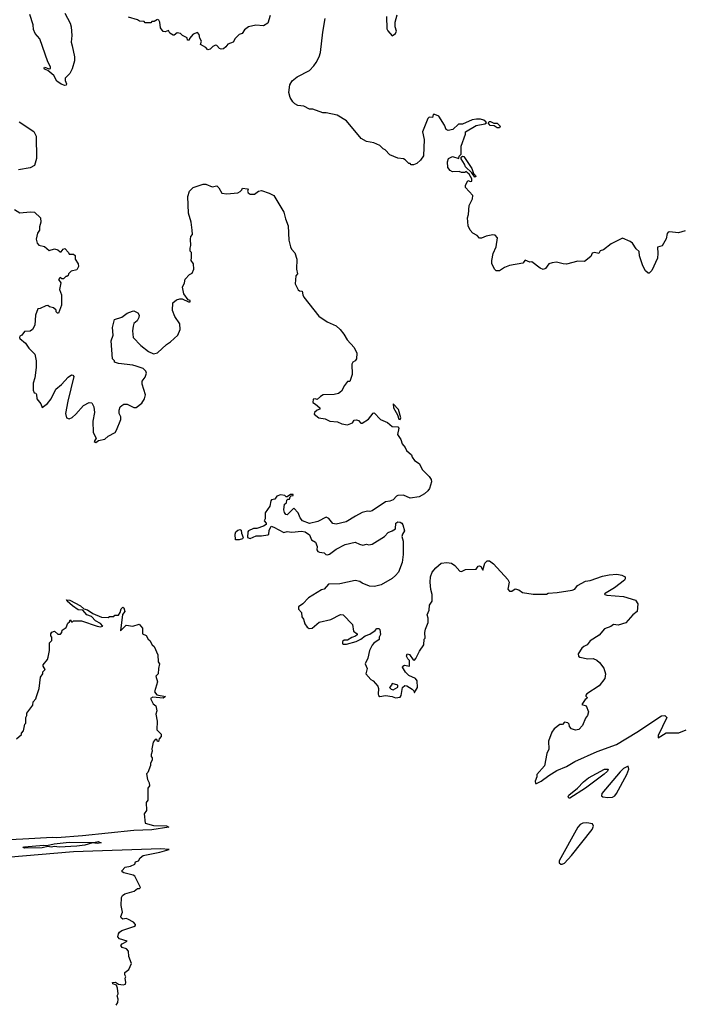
# Model space of a CAD drawing. Extents: x 1985742 to 2252716, y 78271 to 266492.
# Tile 134 of 250: x 2067822 to 2073750, y 212940 to 221748. Entities that reach past the tile are written whole.
import ezdxf

# ---------------------------------------------------------------- set-up
doc = ezdxf.new("R2010")
doc.units = 0

msp = doc.modelspace()

# ---------------------------------------------------------------- linework, layer by layer
at = {"layer": '0CON10XD'}
for points in [[(2068293.3, 221513.3), (2068312.5, 221415), (2068311.7, 221378.3), (2068291.7, 221308.3), (2068270, 221265), (2068230, 221225), (2068230, 221205), (2068242.5, 221175), (2068238.3, 221161.7), (2068225, 221160), (2068195, 221170), (2068155, 221197.5), (2068128, 221248), (2068073.6, 221293.6), (2068043.8, 221305), (2068040, 221315), (2068045, 221322.5), (2068085, 221307.5), (2068098.3, 221311.7), (2068097.5, 221325), (2068075, 221370), (2068003.3, 221575), (2067960, 221625), (2067945, 221660), (2067943, 221703), (2067914.2, 221794.2)], [(2068227.5, 221805), (2068273.3, 221715), (2068283, 221683), (2068287.5, 221605), (2068282.5, 221545), (2068293.3, 221513.3)], [(2069055, 221750), (2069025, 221730), (2069005, 221730), (2068995, 221720), (2068945, 221720), (2068935, 221730), (2068893, 221733), (2068877, 221747), (2068795, 221770)], [(2070063.3, 221785), (2070042.5, 221715), (2070005, 221693.8), (2069935, 221698), (2069870, 221685), (2069832.3, 221657.7), (2069812.5, 221625), (2069786.4, 221613.6), (2069750.5, 221579.5), (2069731.2, 221545), (2069685, 221530), (2069667.5, 221505), (2069645, 221486.7), (2069625, 221482.5), (2069609.3, 221489.3), (2069585, 221517.5), (2069575, 221520), (2069551.7, 221508.3), (2069526.4, 221483.6), (2069505, 221477.5), (2069487.5, 221497.5), (2069440, 221525), (2069447.5, 221555), (2069433, 221583), (2069427.5, 221615), (2069411.7, 221631.7), (2069375, 221617.5), (2069341.7, 221578.3), (2069337.5, 221565), (2069325, 221563.3), (2069320, 221585), (2069280, 221605), (2069260, 221625), (2069230.7, 221629.3), (2069205, 221610), (2069195, 221610), (2069167, 221627), (2069155, 221650), (2069125, 221637.5), (2069105, 221642.5), (2069082.5, 221675), (2069077.5, 221725), (2069065, 221750)], [(2071104.5, 221775), (2071107.5, 221665), (2071115, 221647.5), (2071155, 221603.8), (2071184, 221625), (2071194.2, 221645), (2071180, 221685), (2071180, 221725), (2071200.5, 221789.5)], [(2073363.3, 219673.3), (2073337, 219697), (2073305, 219747.5), (2073285, 219762.5), (2073215, 219792.5), (2073115, 219742.5), (2073045, 219687.5), (2073015, 219680), (2073002.5, 219657.5), (2072965, 219664.4), (2072945, 219660), (2072930.5, 219629.5), (2072875, 219583.3), (2072815, 219586.7), (2072715, 219562), (2072683.9, 219563.9), (2072625, 219580), (2072585, 219573.3), (2072556.4, 219563.6), (2072525, 219522.5), (2072505, 219513.3), (2072477.5, 219525), (2072405, 219582.5), (2072385, 219580), (2072345, 219596.7), (2072325, 219570), (2072205, 219550), (2072159.3, 219530.7), (2072115, 219502.5), (2072085, 219502.5), (2072073, 219513), (2072047.5, 219565), (2072047.5, 219595), (2072058.8, 219655), (2072083.8, 219715), (2072096.7, 219795), (2072075, 219818.8), (2072055, 219824), (2071995, 219812.5), (2071955, 219793.3), (2071935, 219793.3), (2071915, 219817.5), (2071875, 219837.5), (2071853.9, 219863.9), (2071833.3, 219905), (2071830, 219975), (2071836.4, 220003.6), (2071842.5, 220085), (2071872.5, 220145), (2071877.5, 220175), (2071810, 220245), (2071810, 220265), (2071831.7, 220308.3), (2071855, 220300), (2071868.3, 220301.7), (2071867.5, 220325), (2071842.5, 220365), (2071815, 220390), (2071805, 220380), (2071775, 220380), (2071755, 220390), (2071695, 220387.5), (2071675, 220397.5), (2071652.5, 220425), (2071650, 220475), (2071660, 220505), (2071695, 220522.5), (2071750, 220505), (2071753.9, 220526.1), (2071772.5, 220545), (2071771.2, 220615), (2071810, 220725), (2071810, 220745), (2071905, 220800), (2071982.5, 220815), (2071997.5, 220825), (2071993.3, 220835), (2071975, 220848.8), (2071945, 220857.5), (2071908.3, 220858.3), (2071869.5, 220850.5), (2071785, 220813.3), (2071748.3, 220811.7), (2071697.5, 220765), (2071655, 220756.7), (2071636.4, 220766.4), (2071624.3, 220804.3), (2071572.5, 220885), (2071535, 220900), (2071520, 220900), (2071516.7, 220873.3), (2071485, 220876), (2071473.8, 220865), (2071426.7, 220745), (2071441.2, 220675), (2071435, 220530), (2071407.7, 220492.3), (2071375, 220462.5), (2071345, 220450), (2071325, 220450), (2071315, 220460), (2071305, 220460), (2071270, 220495), (2071255, 220502.5), (2071205, 220507.5), (2071135, 220537.5), (2071093, 220583), (2071075, 220592.5), (2071045, 220622.5), (2070990, 220645), (2070925, 220658.8), (2070877.5, 220685), (2070745, 220842.5), (2070663.6, 220893.6), (2070565, 220913.3), (2070535, 220913.3), (2070445, 220946.7), (2070415, 220946.7), (2070365, 220973.8), (2070310.5, 220980.5), (2070282.5, 220995), (2070265, 221012.5), (2070242.7, 221052.7), (2070231.2, 221095), (2070238.8, 221165), (2070260.3, 221199.7), (2070305, 221236.2), (2070415, 221293.8), (2070455, 221333.8), (2070475.7, 221364.3), (2070502, 221415), (2070512.5, 221455), (2070534.2, 221635), (2070556.7, 221756.7)], [(2067818.8, 220835), (2067948.3, 220748.3), (2067970.7, 220705), (2067972.5, 220505), (2067955, 220441.8), (2067915, 220421.2), (2067812.5, 220405)], [(2072115, 220780), (2072095, 220780), (2072067.3, 220797.3), (2072032.1, 220802.1), (2072012.5, 220825), (2072023.9, 220836.1), (2072033.6, 220836.4), (2072065, 220822), (2072095, 220822), (2072120, 220795), (2072115, 220780)], [(2071895, 220337.5), (2071866.7, 220376.7), (2071810, 220430), (2071802.5, 220455), (2071773, 220503), (2071773.3, 220516.7), (2071782.5, 220527.5), (2071796.7, 220525), (2071868, 220415), (2071883, 220373), (2071900, 220355), (2071902.5, 220345), (2071895, 220337.5)], [(2067775, 220050), (2067825, 220020), (2067915, 220030), (2067956.4, 220026.4), (2068010, 219975), (2068012.5, 219935), (2068000, 219895), (2068000, 219865), (2067983, 219837), (2067970, 219785), (2067978.3, 219748.3), (2067995, 219730), (2068045, 219720), (2068085, 219682.5), (2068135, 219697.5), (2068165, 219690), (2068185, 219670), (2068195, 219670), (2068210, 219695), (2068225, 219700), (2068260, 219665), (2068265, 219650), (2068295, 219650), (2068305, 219650), (2068317.7, 219637.7), (2068317.5, 219605), (2068346.7, 219565), (2068349.3, 219540.7), (2068335, 219510), (2068281.7, 219498.3), (2068260, 219475), (2068255, 219460), (2068245, 219450), (2068235, 219450), (2068215, 219430), (2068198.3, 219428.3), (2068185, 219440), (2068170, 219425), (2068190, 219395), (2068180, 219335), (2068197.5, 219285), (2068197.5, 219235), (2068196.4, 219193.6), (2068168.3, 219121.7), (2068161.7, 219121.7), (2068150, 219135), (2068148.3, 219148.3), (2068125, 219170), (2068088.3, 219178.3), (2068075, 219190), (2068055, 219187.5), (2068007, 219163), (2067985, 219160), (2067962.5, 219105), (2067956.7, 219015), (2067937.5, 218975), (2067915, 218962.5), (2067865, 218957.5), (2067843, 218927), (2067823.6, 218916.4), (2067820, 218905), (2067822.5, 218895), (2067873, 218853), (2067905, 218810), (2067957, 218757), (2067970, 218695), (2067971.2, 218635), (2067958, 218545), (2067942.5, 218495), (2067943.3, 218435), (2067950.7, 218410.7), (2067966, 218406), (2067973.3, 218395), (2067976.2, 218355), (2068010.7, 218310.7), (2068025, 218277.5), (2068072.5, 218315), (2068103.3, 218355), (2068145, 218442.5), (2068197.5, 218485), (2068255, 218550), (2068285, 218570), (2068298.3, 218568.3), (2068307.5, 218555), (2068253.8, 218335), (2068233.6, 218226.4), (2068242.5, 218185), (2068265, 218177.5), (2068290.7, 218189.3), (2068325, 218217.5), (2068393.9, 218296.1), (2068445, 218322.5), (2068469.3, 218319.3), (2068486.7, 218285), (2068491.2, 218235), (2068476.7, 218155), (2068480, 218055), (2068507.5, 218005), (2068490, 217975), (2068505, 217966.2), (2068526.4, 217983.6), (2068585.5, 217994.5), (2068615, 218020.8), (2068676.7, 218055), (2068690, 218075), (2068728.3, 218171.7), (2068726.7, 218195), (2068713.3, 218225), (2068712.5, 218255), (2068722.5, 218285), (2068735, 218297.5), (2068755, 218307.5), (2068785, 218307.5), (2068845, 218277.5), (2068865, 218277.5), (2068915, 218317.5), (2068940, 218355), (2068947, 218393), (2068917, 218487), (2068917.5, 218515), (2068945, 218550), (2068957, 218587), (2068950, 218605), (2068927, 218627), (2068865, 218647.5), (2068835, 218656.7), (2068705, 218672.5), (2068670, 218685), (2068670, 218695), (2068653, 218713), (2068640, 218875), (2068657.5, 218925), (2068652.5, 218995), (2068670, 219065), (2068735, 219087.5), (2068785, 219122.5), (2068830.7, 219139.3), (2068845, 219142.5), (2068880, 219125), (2068890, 219105), (2068887.5, 219085), (2068872.5, 219055), (2068845, 219030), (2068837.5, 219005), (2068832.5, 218965), (2068837.5, 218905), (2068905, 218832.5), (2068975, 218780), (2069018.3, 218758.3), (2069055, 218767.5), (2069135, 218842.5), (2069172.5, 218865), (2069237.5, 218925), (2069258.8, 218975), (2069255.9, 219025.9), (2069211.7, 219091.7), (2069190, 219145), (2069192.5, 219215), (2069225, 219242.5), (2069255, 219250), (2069275, 219249.2), (2069332.5, 219225), (2069346.7, 219225), (2069346.2, 219235), (2069330.8, 219240.8), (2069290, 219295), (2069277.5, 219355), (2069297, 219393), (2069303, 219427), (2069341.7, 219468.3), (2069365, 219480), (2069380, 219515), (2069376, 219565), (2069357.5, 219595), (2069358.3, 219621.7), (2069360, 219665), (2069348.3, 219678.3), (2069346.7, 219705), (2069353, 219727), (2069350, 219785), (2069353, 219807), (2069367.5, 219825), (2069366.4, 219863.6), (2069356.7, 219935), (2069333, 220017), (2069327.5, 220165), (2069342.5, 220215), (2069375, 220247.5), (2069465, 220277.5), (2069487, 220277), (2069545, 220252.5), (2069585, 220260), (2069603, 220243), (2069630, 220195), (2069675, 220190), (2069775, 220200), (2069795, 220210), (2069810, 220225), (2069815, 220240), (2069860, 220235), (2069866.7, 220225), (2069860, 220215), (2069865, 220200), (2069885, 220187.5), (2069921.7, 220188.3), (2069960, 220215), (2069985, 220220), (2070055, 220196.7), (2070097.5, 220175), (2070186.2, 220025), (2070200, 219965), (2070223.3, 219905), (2070230, 219775), (2070244, 219715), (2070254.2, 219694.2), (2070285, 219662.5), (2070302, 219605), (2070298.8, 219515), (2070306.7, 219475), (2070293.3, 219455), (2070286.2, 219385), (2070315, 219332.5), (2070325, 219322.5), (2070349.3, 219319.3), (2070354, 219285), (2070364, 219265), (2070500, 219095), (2070574.3, 219044.3), (2070655, 219008.8), (2070690, 218975), (2070723.3, 218935), (2070751.2, 218885), (2070816.1, 218816.1), (2070838, 218765), (2070836.2, 218715), (2070825, 218697.5), (2070802.5, 218685), (2070792.5, 218665), (2070795.6, 218575), (2070775, 218512.5), (2070755, 218510), (2070727.5, 218475), (2070701.2, 218425), (2070675, 218404.2), (2070635, 218395.8), (2070538.8, 218391.2), (2070512.7, 218377.3), (2070485, 218350), (2070465, 218357.5), (2070447, 218353), (2070443.6, 218323.6), (2070469.3, 218309.3), (2070507.5, 218275), (2070507.5, 218265), (2070483.9, 218256.1), (2070460, 218235), (2070458.3, 218218.3), (2070500, 218185), (2070555, 218176.7), (2070597, 218157), (2070665, 218150), (2070705, 218132.5), (2070755, 218123.3), (2070799.5, 218140.5)], [(2073775, 219857.5), (2073715, 219840), (2073635, 219850), (2073625, 219846.7), (2073616.1, 219833.9), (2073605, 219787.5), (2073570, 219725), (2073528.3, 219711.7), (2073532.5, 219655), (2073527.5, 219615), (2073476.7, 219505), (2073455, 219480), (2073445, 219480), (2073420.7, 219500.7), (2073397.5, 219545), (2073367.5, 219635), (2073363.3, 219673.3)], [(2071225, 218171.2), (2071233.6, 218186.4), (2071211.7, 218261.7), (2071165, 218310), (2071166.2, 218275), (2071201.9, 218211.9), (2071214.2, 218175), (2071225, 218171.2)], [(2070799.5, 218140.5), (2070815.7, 218164.3), (2070835, 218169.4), (2070852.2, 218162.2), (2070875, 218138.8), (2070885, 218138.8), (2070942.5, 218175), (2070985, 218226.7), (2070995, 218230), (2071051.5, 218171.5), (2071113.3, 218143.3), (2071155, 218110), (2071206.7, 218105), (2071215.7, 218095), (2071203.3, 218036.7), (2071232.7, 217992.7), (2071245, 217952.5), (2071270.7, 217920.7), (2071282.5, 217895), (2071327.5, 217855), (2071332.5, 217835), (2071354, 217805), (2071395, 217776.7), (2071425, 217722.5), (2071485, 217662.5), (2071502.5, 217635), (2071506.7, 217615), (2071488, 217555), (2071475, 217533.3), (2071445, 217506.7), (2071395, 217480), (2071317, 217467), (2071255, 217493.3), (2071205, 217490), (2071194.2, 217485.8), (2071165, 217453.1), (2071135, 217440.9), (2071095.4, 217434.6), (2070975.3, 217354.7), (2070955, 217349.5), (2070935, 217352.5), (2070885, 217340), (2070826.4, 217306.4), (2070743.3, 217255), (2070655, 217236), (2070625, 217241.2), (2070586.7, 217285), (2070565, 217296.2), (2070491.1, 217258.9), (2070415, 217240), (2070353.8, 217265), (2070332.3, 217292.3), (2070315, 217337.5), (2070275, 217377.5), (2070225, 217326), (2070215, 217320), (2070202.4, 217322.4), (2070190.3, 217340.3), (2070185.8, 217364.2), (2070192.5, 217415), (2070210, 217425), (2070211.7, 217448.3), (2070221.7, 217458.3), (2070235, 217460), (2070241.7, 217478.3), (2070251.7, 217488.3), (2070268.3, 217491.7), (2070270, 217500), (2070245, 217500), (2070215, 217480), (2070205, 217480), (2070195, 217490), (2070155, 217497.5), (2070123.9, 217486.1), (2070105, 217460), (2070075, 217452.5), (2070070, 217445), (2070061.2, 217395), (2070020, 217335), (2070018.3, 217281.7), (2070010, 217265), (2070027.5, 217245), (2070028.3, 217231.7), (2070003.9, 217216.1), (2069945, 217196.7), (2069914.4, 217195.6), (2069870, 217175), (2069863.6, 217166.4), (2069860, 217115), (2069885, 217108), (2069938.3, 217131.7), (2069985, 217130), (2070041.7, 217138.3), (2070050, 217145), (2070053, 217177), (2070071.7, 217218.3), (2070097.3, 217207.3), (2070185, 217160), (2070215, 217170), (2070255.8, 217164.2), (2070345, 217171.2), (2070377.7, 217167.7), (2070415, 217140), (2070434.3, 217094.3), (2070470, 217075), (2070482.5, 217035), (2070480, 217005), (2070490.7, 216990.7), (2070505, 216983.3), (2070545, 216980), (2070560, 216965), (2070575, 216961.2), (2070595, 216965.8), (2070655, 217010), (2070735, 217052.2), (2070825, 217073.3), (2070862.5, 217055), (2070891.7, 217048.3), (2070925, 217057.5), (2070945, 217050), (2070975, 217056.2), (2071085, 217126.2), (2071119.3, 217160.7), (2071155.9, 217174.1), (2071185, 217193.3), (2071188.8, 217245), (2071205, 217255.8), (2071225, 217254), (2071241.2, 217245), (2071250.3, 217230.3), (2071264.3, 217175), (2071246.2, 217145), (2071242.5, 217125), (2071253, 217083), (2071253.8, 216965), (2071245, 216892.5), (2071210, 216805), (2071183.3, 216775), (2071155, 216748.8), (2071057, 216693), (2070996.1, 216676.1), (2070951.2, 216681.2), (2070886.4, 216706.4), (2070865, 216721.2), (2070825, 216731.2), (2070685, 216700.8), (2070585, 216698.6), (2070545.3, 216654.7), (2070522.2, 216647.8), (2070405, 216575.7), (2070355, 216523.3), (2070317.5, 216495), (2070316.7, 216475), (2070343.3, 216445), (2070346.2, 216405), (2070360, 216385), (2070372.5, 216345), (2070395, 216312.5), (2070411.7, 216301.7), (2070437.5, 216305), (2070502.3, 216357.7), (2070605, 216381.2), (2070691.7, 216428.3), (2070716.7, 216425), (2070798.8, 216338.8), (2070809.3, 216279.3), (2070842.5, 216255), (2070842.5, 216245), (2070827.7, 216232.3), (2070795, 216221.2), (2070755, 216196.7), (2070725, 216196.2), (2070710, 216185), (2070710, 216165), (2070715, 216162.5), (2070745, 216162.5), (2070832.5, 216185), (2070875, 216206), (2070912.5, 216235), (2070955, 216252.5), (2071002.5, 216285), (2071017.5, 216302.5), (2071035, 216302.5), (2071045, 216292.5), (2071051.7, 216248.3), (2071037.5, 216225), (2071037, 216203), (2070989.5, 216170.5), (2070975.8, 216154.2), (2070951.2, 216105), (2070936.2, 216035), (2070912, 215985), (2070930, 215945), (2070920, 215895), (2070962.5, 215845), (2070985, 215832.5), (2071027.5, 215785), (2071032.5, 215765), (2071030, 215715), (2071033, 215703), (2071045, 215692.5), (2071095, 215702), (2071154.2, 215694.2), (2071185, 215682.5), (2071225, 215687.5), (2071236.4, 215703.6), (2071246.7, 215775), (2071269.3, 215790.7), (2071285, 215788.8), (2071335, 215760), (2071347.5, 215745), (2071350, 215730), (2071355, 215730), (2071380, 215775), (2071377.5, 215835), (2071362.5, 215855), (2071302.3, 215882.3), (2071275, 215910), (2071247.5, 215955), (2071250, 215965), (2071265, 215972.5), (2071310, 215965), (2071310, 216015), (2071295, 216030), (2071283.3, 216055), (2071290, 216075), (2071309.3, 216069.3), (2071341.7, 216021.7), (2071355, 216020), (2071367, 216033), (2071398.3, 216098.3), (2071437.5, 216155), (2071440, 216205), (2071450, 216215), (2071447.5, 216265), (2071452.5, 216295), (2071476.7, 216355), (2071477, 216393), (2071467.1, 216425), (2071484.2, 216465), (2071488.3, 216511.7), (2071512.5, 216545), (2071513.8, 216605), (2071500.7, 216650.7), (2071493.8, 216715), (2071496.7, 216765), (2071513.3, 216805), (2071546.2, 216845), (2071594.1, 216885.9), (2071645, 216891.2), (2071685, 216886.7), (2071715, 216866.7), (2071760, 216815), (2071775, 216812.5), (2071811.7, 216828.3), (2071905, 216833.3), (2071925, 216860), (2071935, 216862.5), (2071947.5, 216855), (2071965, 216822.5), (2071983.8, 216885), (2072005, 216907.5), (2072025, 216907.5), (2072061.7, 216881.7), (2072190.7, 216740.7), (2072201.2, 216715), (2072190, 216655), (2072205, 216637.1), (2072225, 216637.1), (2072255, 216656.2), (2072287.7, 216647.7), (2072320, 216625), (2072415, 216609.2), (2072535, 216610), (2072551.7, 216618.3), (2072630, 216625), (2072765.7, 216644.3), (2072787.5, 216655), (2072813.3, 216685), (2072885, 216723.8), (2072925, 216731.2), (2073035, 216770), (2073095, 216783.3), (2073165, 216786.7), (2073209.3, 216779.3), (2073240, 216765), (2073240, 216745), (2073232.5, 216735), (2073142.5, 216665), (2073053, 216613), (2073057.5, 216605), (2073075, 216600), (2073225, 216588.8), (2073330, 216555), (2073353, 216523), (2073347.5, 216455), (2073307.5, 216425), (2073245, 216353.3), (2073175, 216331.2), (2073135, 216337.5), (2073110.7, 216319.3), (2073055, 216297.5), (2073005, 216242.5), (2072925, 216192.5), (2072900, 216155), (2072868.8, 216141.2), (2072850, 216125), (2072817.5, 216075), (2072822.5, 216055), (2072833.9, 216043.9), (2072905, 216030), (2072953, 216033), (2072985, 216017.5), (2073008.3, 215998.3), (2073047, 215947), (2073062.5, 215895), (2073056.4, 215853.6), (2073005, 215790), (2072895, 215718.1), (2072886, 215705), (2072886.4, 215696.4), (2072900, 215685), (2072896.2, 215675), (2072881.9, 215668.1), (2072851.7, 215621.7), (2072890, 215610), (2072910, 215555), (2072902.5, 215525), (2072885, 215500), (2072856.7, 215435), (2072825, 215397.5), (2072793.6, 215393.6), (2072757.5, 215405), (2072742.5, 215425), (2072737.5, 215445), (2072725, 215457.5), (2072697, 215463), (2072677, 215443), (2072655, 215443.3), (2072603.8, 215405), (2072583.8, 215375), (2072553.3, 215295), (2072556.1, 215223.9), (2072538.8, 215185), (2072517.3, 215072.7), (2072447.5, 214995), (2072447.5, 214975), (2072433.3, 214935), (2072436.7, 214916.7), (2072445, 214914.3), (2072488.6, 214935), (2072555, 214987.1), (2072626.9, 215033.1), (2072712.8, 215067.2), (2072788.3, 215111.7), (2072989, 215201), (2073162.1, 215265), (2073344.4, 215375), (2073565, 215521.4), (2073595, 215523.3), (2073611.2, 215505), (2073534.5, 215345), (2073533, 215323), (2073605, 215369.4), (2073720.2, 215369.8), (2073783.3, 215395)], [(2069785, 217093.8), (2069753.8, 217095), (2069750, 217145), (2069757.5, 217165), (2069775, 217180), (2069795, 217186), (2069805, 217180), (2069806.7, 217155), (2069822.5, 217115), (2069816.1, 217103.9), (2069785, 217093.8)], [(2067793.3, 215315), (2067840, 215355), (2067840, 215365), (2067857.5, 215385), (2067870, 215445), (2067877.5, 215455), (2067877.5, 215505), (2067887, 215523), (2067887.5, 215545), (2067940, 215615), (2067942.5, 215645), (2067966.1, 215673.9), (2067972.5, 215692.5), (2067997.5, 215765), (2068007.5, 215865), (2068030, 215895), (2068030, 215915), (2068050, 215935), (2068032.5, 215965), (2068033, 215977), (2068070, 216025), (2068077.5, 216045), (2068090, 216105), (2068090, 216175), (2068110, 216195), (2068110, 216225), (2068100, 216235), (2068100, 216255), (2068110.7, 216269.3), (2068135, 216277.5), (2068165, 216250), (2068188.3, 216251.7), (2068200, 216265), (2068201.7, 216288.3), (2068238.3, 216311.7), (2068251.7, 216348.3), (2068268.3, 216361.7), (2068275, 216380), (2068285, 216360), (2068295, 216360), (2068305, 216370), (2068375, 216370), (2068515, 216323.3), (2068545, 216317.5), (2068566.7, 216323.3), (2068545, 216347.1), (2068500.9, 216370.9), (2068465, 216410), (2068423.2, 216423.2), (2068387, 216467), (2068345, 216469.4), (2068294.5, 216504.5), (2068246, 216545), (2068241.2, 216558.8), (2068271.2, 216555), (2068365.5, 216505.5), (2068395, 216476.7), (2068427.9, 216467.9), (2068477.5, 216435), (2068555, 216402.5), (2068615, 216400), (2068625, 216410), (2068665, 216410), (2068675, 216420), (2068705, 216422.5), (2068721.2, 216445), (2068731.1, 216478.9), (2068745, 216492), (2068755, 216486.7), (2068762.3, 216455), (2068743, 216427), (2068725, 216280), (2068775, 216332.5), (2068833.6, 216323.6), (2068891.7, 216341.7), (2068922.5, 216305), (2068920, 216255), (2068955, 216240), (2068973.3, 216205), (2068986.7, 216195), (2069007, 216157), (2069025, 216140), (2069057, 216067), (2069062.5, 216005), (2069072.5, 215985), (2069063, 215943), (2069062.5, 215895), (2069040, 215875), (2069056.4, 215823.6), (2069027.5, 215735), (2069049.2, 215709.2), (2069127.1, 215695), (2069105, 215680), (2069015, 215688.8), (2068993.8, 215675), (2069017, 215627), (2069039.3, 215609.3), (2069050, 215565), (2069041.2, 215535), (2069053.6, 215473.6), (2069050, 215395), (2069087, 215357), (2069087.5, 215335), (2069070, 215315), (2069065, 215290), (2069055, 215290), (2069048.3, 215308.3), (2069035, 215310), (2069017.5, 215285), (2069003.3, 215225), (2069007.5, 215205), (2068997.5, 215175), (2068998.3, 215158.3), (2069007.5, 215145), (2069006.4, 215123.6), (2068993, 215097), (2068992.5, 215075), (2068970, 215015), (2068958.3, 215001.7), (2068965, 214950), (2068981.7, 214921.7), (2068982.5, 214895), (2068970, 214875), (2068967.5, 214855), (2068970, 214765), (2068952.5, 214745), (2068956.2, 214675), (2068937.5, 214645), (2068945, 214560), (2069020.5, 214540.5), (2069135, 214536.2), (2069157.5, 214525), (2069005, 214501.3), (2068845, 214495.4), (2068385, 214446.2), (2068155, 214430), (2068115, 214433.5), (2067851.5, 214418.5), (2067671.9, 214408.1)], [(2071165, 215753.8), (2071203.9, 215776.1), (2071206.2, 215795), (2071155, 215810), (2071150, 215795), (2071130, 215775), (2071145, 215760), (2071165, 215753.8)], [(2072745, 214783.1), (2072734, 214785), (2072729.2, 214795), (2072735, 214810), (2072814, 214875), (2072865, 214931.2), (2072912.5, 214965), (2073054.4, 215045), (2073086, 215045), (2073080, 215025), (2073051.9, 214998.1), (2072884, 214875), (2072745, 214783.1)], [(2073085, 214789.8), (2073125, 214793.5), (2073145.3, 214804.7), (2073161, 214825), (2073253.8, 214995), (2073271.4, 215045), (2073265, 215070), (2073225, 215048.5), (2073195, 215019.3), (2073031, 214825), (2073028.3, 214805), (2073038.5, 214795), (2073085, 214789.8)], [(2072675, 214192.5), (2072695, 214203.3), (2072759.5, 214270.5), (2072944, 214505), (2072956.8, 214535), (2072945.7, 214555.7), (2072895, 214563.1), (2072860.7, 214559.3), (2072835, 214547.3), (2072814.9, 214525.1), (2072648.8, 214225), (2072647.5, 214205), (2072665, 214192.5), (2072675, 214192.5)], [(2067866.4, 214336.4), (2067850, 214345), (2067865, 214350), (2068035, 214364), (2068065, 214360), (2068130, 214375), (2068265, 214389.5), (2068485, 214386.7), (2068525, 214395.6), (2068550, 214385), (2068515, 214378.8), (2068475, 214383.3), (2068405, 214362.9), (2068335, 214355.7), (2068175, 214345.7), (2068135, 214350.8), (2068105, 214344.4), (2068075, 214351.2), (2068025, 214340), (2067866.4, 214336.4)], [(2068686.1, 212933.9), (2068701.2, 212955), (2068703.3, 212985), (2068693.3, 213015), (2068702.5, 213035), (2068696.7, 213085), (2068690, 213110), (2068655, 213123.8), (2068652.5, 213135), (2068679.3, 213139.3), (2068705, 213120), (2068747, 213113), (2068768.3, 213121.7), (2068772.5, 213135), (2068767, 213173), (2068772.5, 213185), (2068763.3, 213205), (2068763.8, 213225), (2068799.2, 213250.8), (2068823.3, 213305), (2068798, 213368), (2068795.7, 213415.7), (2068776.7, 213435), (2068738.3, 213448.3), (2068728, 213465), (2068740.2, 213479.8), (2068782.5, 213505), (2068715, 213526.2), (2068701.2, 213545), (2068705, 213570), (2068714.3, 213585.7), (2068735, 213600), (2068842.5, 213635), (2068857.5, 213645), (2068860, 213655), (2068840, 213675), (2068790.7, 213700.7), (2068775, 213706.7), (2068745, 213703.3), (2068730, 213715), (2068726.7, 213725), (2068741.9, 213765), (2068729.2, 213825), (2068733.8, 213895), (2068743.3, 213915), (2068763, 213927), (2068847, 213953), (2068875, 213977.5), (2068895, 213977.5), (2068902.5, 213985), (2068854, 214085), (2068836.7, 214095), (2068755, 214116), (2068740, 214125), (2068736.7, 214135), (2068765, 214165.8), (2068815, 214177.1), (2068853.3, 214195), (2068860, 214215), (2068885, 214222.5), (2068898.8, 214251.2), (2068928.3, 214271.7), (2069075, 214300.6), (2069160, 214325), (2069085, 214331.8), (2068304.4, 214304.4), (2067565, 214241.3)]]:
    msp.add_lwpolyline(points, dxfattribs=at)

doc.saveas('drawing.dxf')
